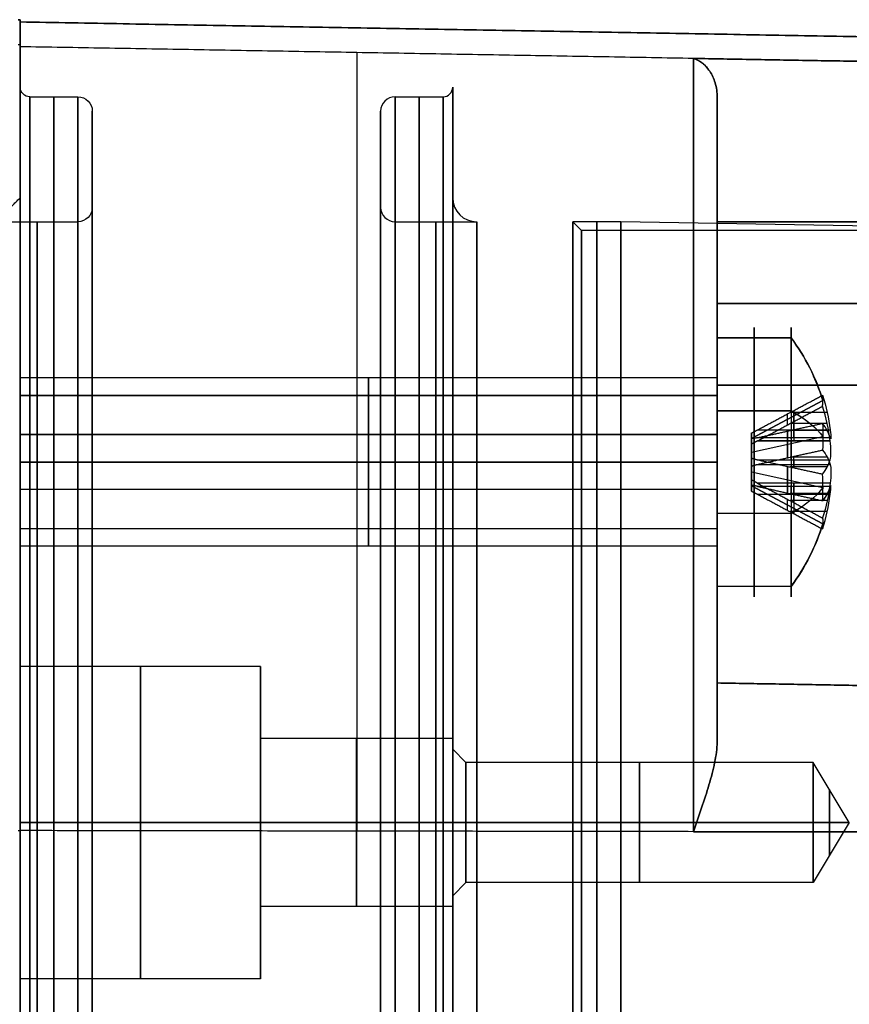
# Model space of a CAD drawing. Header units: millimetres. Extents: x 0 to 284, y -110 to 65.
# Tile 221 of 227: x 246 to 264, y 20 to 40. Entities that reach past the tile are written whole.
import ezdxf

# ---------------------------------------------------------------- set-up
doc = ezdxf.new("R2010")
doc.units = ezdxf.units.MM
doc.layers.add('Layer 01', color=7, linetype='Continuous', true_color=0x000000)

# ---------------------------------------------------------------- blocks, each defined once
blk = doc.blocks.new('Block 01')
at = {"layer": 'Layer 01'}
for p, q in [((246.5, 40.201), (246.456, 40.205)), ((246.5, 40.157), (246.5, 40.201)), ((246.5, 40.157), (280.742, 39.559)), ((263.621, 39.858, 12), (263.621, 39.858, -12)), ((246.5, 36.5), (246.5, 38.8)), ((255.5, 38.8), (255.5, 36.5)), ((246.7, 38.6), (247.7, 38.6)), ((254.3, 38.6), (255.3, 38.6)), ((248, 36.3), (248, 38.3)), ((254, 36.3), (254, 38.3)), ((246, 36), (247.7, 36)), ((254.3, 36), (256, 36)), ((258.18, 35.82), (258, 36)), ((259, 36), (258, 36)), ((269.326, 35.82), (259, 36)), ((269.326, 35.82), (258.18, 35.82)), ((261, 33.652, -31.897), (261, 35.639, -31.897)), ((261, 35.639, 31.897), (261, 33.652, 31.897)), ((280.509, 34.3, 26.063), (261, 34.3, 26.404)), ((261, 34.3, -26.404), (280.509, 34.3, -26.063)), ((262.542, 33.588, -29.931), (261, 33.588, -29.931)), ((261, 32.75, -31), (246.5, 32.75, -31)), ((246.5, 32.5, -31), (246.5, 32.75, -31)), ((261, 32.75, 31), (246.5, 32.75, 31)), ((246.5, 32.5, 31), (246.5, 32.75, 31)), ((261, 32.617, -30.332), (261, 32.386, -30.427)), ((261, 32.386, 31.573), (261, 32.617, 31.668)), ((261, 32.386, -30.427), (246.5, 32.386, -30.427)), ((261, 32.386, 31.573), (246.5, 32.386, 31.573)), ((263.204, 32.283, 31.527), (261.72, 31.491, 31.2)), ((261.72, 31.491, -30.8), (263.204, 32.283, -30.473)), ((262.542, 32.069, 28.412), (261, 32.069, 28.412)), ((262.46, 31.999, -30.912), (262.46, 31.77, -30.357)), ((262.463, 31.772, 31.643), (262.463, 32.001, 31.089)), ((263.292, 32.031, 31.101), (262.518, 32.031, 31.101)), ((263.292, 32.031, -30.899), (262.518, 32.031, -30.899)), ((262.598, 31.669, 30.952), (262.598, 32.073, 31.119)), ((262.598, 32.073, -30.881), (262.598, 31.669, -31.048)), ((261, 31.897, -35.639), (261, 31.897, -33.652)), ((261, 31.897, -28.348), (261, 31.897, -26.444)), ((261, 31.897, 26.444), (261, 31.897, 28.348)), ((261, 31.897, 33.652), (261, 31.897, 35.639)), ((263.292, 31.801, 31.656), (262.518, 31.801, 31.656)), ((263.292, 31.801, -30.344), (262.518, 31.801, -30.344)), ((262.598, 31.844, 31.673), (262.598, 31.44, 31.506)), ((262.598, 31.844, -30.327), (262.598, 31.44, -30.494)), ((261, 31.573, 29.614), (246.5, 31.573, 29.614)), ((261, 31.573, -32.386), (261, 31.668, -32.617)), ((261, 31.573, 29.614), (261, 31.668, 29.383)), ((262.46, 31.643, 30.23), (262.46, 31.088, 30.001)), ((262.463, 31.643, -31.772), (262.463, 31.089, -32.001)), ((263.292, 31.656, 30.199), (262.518, 31.656, 30.199)), ((263.292, 31.656, -31.801), (262.518, 31.656, -31.801)), ((262.598, 31.506, 30.56), (262.598, 31.673, 30.156)), ((262.598, 31.673, -31.844), (262.598, 31.506, -31.44)), ((263.204, 31.527, 29.717), (261.72, 31.2, 30.509)), ((263.204, 31.527, -32.283), (261.72, 31.2, -31.491)), ((261.72, 30.51, 30.798), (261.72, 31.49, 31.202)), ((261.72, 31.49, -30.798), (261.72, 30.51, -31.202)), ((261.841, 31.44, -30.494), (263.355, 31.44, -30.494)), ((261.72, 30.798, 31.49), (261.72, 31.202, 30.51)), ((261.72, 30.798, -30.51), (261.72, 31.202, -31.49)), ((246.5, 31, -32.75), (246.5, 31, -32.5)), ((246.5, 31, -29.5), (246.5, 31, -29.25)), ((246.5, 31, 29.25), (246.5, 31, 29.5)), ((246.5, 31, 32.5), (246.5, 31, 32.75)), ((263.292, 31.101, 29.969), (262.518, 31.101, 29.969)), ((263.292, 31.101, -32.031), (262.518, 31.101, -32.031)), ((262.598, 30.952, 30.331), (262.598, 31.119, 29.927)), ((262.598, 30.952, -31.669), (262.598, 31.119, -32.073)), ((262.598, 30.881, 32.073), (262.598, 31.048, 31.669)), ((262.598, 31.048, -30.331), (262.598, 30.881, -29.927)), ((261.72, 30.8, 31.491), (263.204, 30.473, 32.283)), ((261.72, 30.8, -30.509), (263.204, 30.473, -29.717)), ((262.46, 30.912, 31.999), (262.46, 30.357, 31.77)), ((262.463, 30.911, -29.999), (262.463, 30.357, -30.228)), ((263.292, 30.899, 32.031), (262.518, 30.899, 32.031)), ((263.292, 30.899, -29.969), (262.518, 30.899, -29.969)), ((262.598, 30.156, 30.327), (262.598, 30.56, 30.494)), ((262.598, 30.56, -31.506), (262.598, 30.156, -31.673)), ((261, 30.427, 32.386), (246.5, 30.427, 32.386)), ((261, 30.332, -29.383), (261, 30.427, -29.614)), ((261, 30.332, 32.617), (261, 30.427, 32.386)), ((261.72, 30.509, 30.8), (263.204, 29.717, 30.473)), ((263.204, 29.717, -31.527), (261.72, 30.509, -31.2)), ((263.292, 30.344, 31.801), (262.518, 30.344, 31.801)), ((263.292, 30.344, -30.199), (262.518, 30.344, -30.199)), ((262.598, 30.327, 31.844), (262.598, 30.494, 31.44)), ((262.598, 30.327, -30.156), (262.598, 30.494, -30.56)), ((262.598, 30.331, 31.048), (262.598, 29.927, 30.881)), ((262.598, 30.331, -30.952), (262.598, 29.927, -31.119)), ((262.46, 30.23, -31.643), (262.46, 30.001, -31.088)), ((262.463, 29.999, 30.911), (262.463, 30.228, 30.357)), ((263.292, 30.199, 30.344), (262.518, 30.199, 30.344)), ((263.292, 30.199, -31.656), (262.518, 30.199, -31.656)), ((262.542, 29.931, 33.588), (261, 29.931, 33.588)), ((263.292, 29.969, 30.899), (262.518, 29.969, 30.899)), ((263.292, 29.969, -31.101), (262.518, 29.969, -31.101)), ((261, 29.614, -31.573), (246.5, 29.614, -31.573)), ((261, 29.614, 30.427), (246.5, 29.614, 30.427)), ((261, 29.614, -31.573), (261, 29.383, -31.668)), ((261, 29.383, 30.332), (261, 29.614, 30.427)), ((246.5, 29.25, -31), (246.5, 29.5, -31)), ((246.5, 29.25, 31), (246.5, 29.5, 31)), ((261, 29.25, -31), (246.5, 29.25, -31)), ((261, 29.25, 31), (246.5, 29.25, 31)), ((262.542, 28.412, -32.069), (261, 28.412, -32.069)), ((261, 26.444, -31.897), (261, 28.348, -31.897)), ((261, 28.348, 31.897), (261, 26.444, 31.897)), ((246.5, 20.25, -35.5), (246.5, 26.75, -35.5)), ((251.5, 26.75, -35.5), (246.5, 26.75, -35.5)), ((246.5, 20.25, 35.5), (246.5, 26.75, 35.5)), ((251.5, 26.75, 35.5), (246.5, 26.75, 35.5)), ((251.5, 25.25, -35.5), (251.5, 26.75, -35.5)), ((251.5, 25.25, 35.5), (251.5, 26.75, 35.5)), ((261, 26.404, 34.3), (280.509, 26.063, 34.3)), ((261, 26.404, -34.3), (280.509, 26.063, -34.3)), ((255.5, 25.25, -35.5), (251.5, 25.25, -35.5)), ((255.5, 25.25, 35.5), (251.5, 25.25, 35.5)), ((255.5, 25.25, -35.5), (255.5, 25.025, -35.5)), ((255.5, 25.25, 35.5), (255.5, 25.025, 35.5)), ((255.775, 24.75, -35.5), (255.5, 25.025, -35.5)), ((255.775, 24.75, 35.5), (255.5, 25.025, 35.5)), ((263, 24.75, -35.5), (255.775, 24.75, -35.5)), ((263, 24.75, 35.5), (255.775, 24.75, 35.5)), ((263.751, 23.5, -35.5), (263, 24.75, -35.5)), ((263.751, 23.5, 35.5), (263, 24.75, 35.5)), ((246.5, 23.5, -38.75), (246.5, 23.5, -32.25)), ((246.5, 23.5, 32.25), (246.5, 23.5, 38.75)), ((251.5, 23.5, -32.25), (251.5, 23.5, -33.75)), ((251.5, 23.5, -37.25), (251.5, 23.5, -38.75)), ((251.5, 23.5, 38.75), (251.5, 23.5, 37.25)), ((251.5, 23.5, 33.75), (251.5, 23.5, 32.25)), ((255.5, 23.5, -33.75), (255.5, 23.5, -33.975)), ((255.5, 23.5, -37.025), (255.5, 23.5, -37.25)), ((255.5, 23.5, 37.25), (255.5, 23.5, 37.025)), ((255.5, 23.5, 33.975), (255.5, 23.5, 33.75)), ((263.751, 23.5, -35.5), (263, 22.25, -35.5)), ((263.751, 23.5, 35.5), (263, 22.25, 35.5)), ((255.775, 22.25, -35.5), (255.5, 21.975, -35.5)), ((255.775, 22.25, 35.5), (255.5, 21.975, 35.5)), ((263, 22.25, -35.5), (255.775, 22.25, -35.5)), ((263, 22.25, 35.5), (255.775, 22.25, 35.5)), ((255.5, 21.975, -35.5), (255.5, 21.75, -35.5)), ((255.5, 21.975, 35.5), (255.5, 21.75, 35.5)), ((255.5, 21.75, -35.5), (251.5, 21.75, -35.5)), ((251.5, 20.25, -35.5), (251.5, 21.75, -35.5)), ((255.5, 21.75, 35.5), (251.5, 21.75, 35.5)), ((251.5, 20.25, 35.5), (251.5, 21.75, 35.5)), ((251.5, 20.25, -35.5), (246.5, 20.25, -35.5)), ((251.5, 20.25, 35.5), (246.5, 20.25, 35.5))]:
    blk.add_line(p, q, dxfattribs=at)
at = {"layer": 'Layer 01', "extrusion": (-1, 0, 0)}
for centre, radius, start, end in [((84.75, -12, -246.5), 124.951, 180, 185.20512), ((84.75, 12, -246.5), 124.951, 174.79488, 180), ((84.75, 12, -246.5), 124.907, 174.79488, 180), ((84.75, -12, -246.5), 124.907, 180, 185.20512), ((-21.697, -21.697, -246.5), 18.063, 185.2051, 264.7949), ((-21.697, 21.697, -246.5), 18.063, 95.2051, 174.7949), ((-21.697, 21.697, -246.5), 18.019, 95.2051, 174.7949), ((-21.697, -21.697, -246.5), 18.019, 185.2051, 264.7949), ((-21.697, -21.697, -253.504), 17.897, 185.2051, 264.7949), ((0, 0, -246.5), 38.8, 90, 270), ((0, 0, -247.7), 38.6, 90, 270), ((0, 0, -255.3), 38.6, 90, 270), ((-21.697, 21.697, -261), 17.275, 121.6467, 168.3832), ((-21.697, -21.697, -261), 17.275, 191.6168, 258.3832), ((0, 0, -254), 38.3, 90, 270), ((0, 0, -246.5), 36.5, 180, 0), ((0, 0, -246.5), 36.5, 0, 180), ((0, 0, -247.7), 36, 90, 270), ((0, 0, -254.3), 36, 90, 270), ((0, 0, -258.18), 35.82, 90, 270), ((-31, 31, -261.771), 2.8, 157.5517, 337.5517), ((-31, -31, -261.771), 2.8, 67.5517, 247.5517), ((-31, 31, -261.771), 2.8, 337.5517, 157.5517), ((-31, -31, -246.5), 1.5, 67.5517, 247.5517), ((-31, -31, -253.75), 1.75, 90, 270), ((-31, 31, -253.75), 1.75, 90, 270), ((-31, 31, -253.75), 1.5, 157.5517, 337.5517), ((-31, -31, -253.75), 1.5, 67.5517, 247.5517), ((-31, 31, -253.75), 1.5, 337.5517, 157.5517), ((-31, -31, -261.771), 2.8, 247.5517, 67.5517), ((-31, -31, -253.75), 1.5, 247.5517, 67.5517), ((-31, -31, -253.75), 1.75, 270, 90), ((-31, 31, -253.75), 1.75, 270, 90), ((-23.5, -35.5, -249), 3.25, 90, 270), ((-23.5, 35.5, -249), 3.25, 90, 270), ((-23.5, -35.5, -251.5), 3.25, 90, 270), ((-23.5, 35.5, -251.5), 3.25, 90, 270), ((-23.5, -35.5, -251.5), 1.75, 90, 270), ((-23.5, 35.5, -251.5), 1.75, 90, 270), ((-23.5, -35.5, -253.5), 1.75, 90, 270), ((-23.5, 35.5, -253.5), 1.75, 90, 270), ((-23.5, -35.5, -255.5), 1.75, 90, 270), ((-23.5, 35.5, -255.5), 1.75, 90, 270), ((-23.5, -35.5, -259.387), 1.25, 90, 270), ((-23.5, 35.5, -259.387), 1.25, 90, 270), ((-23.5, -35.5, -263.338), 0.688, 90, 270), ((-23.5, 35.5, -263.338), 0.688, 90, 270), ((-23.5, -35.5, -249), 3.25, 270, 90), ((-23.5, 35.5, -249), 3.25, 270, 90), ((-23.5, -35.5, -251.5), 3.25, 270, 90), ((-23.5, 35.5, -251.5), 3.25, 270, 90), ((-23.5, -35.5, -253.5), 1.75, 270, 90), ((-23.5, 35.5, -253.5), 1.75, 270, 90), ((-23.5, -35.5, -255.5), 1.75, 270, 90), ((-23.5, 35.5, -255.5), 1.75, 270, 90), ((-23.5, -35.5, -259.387), 1.25, 270, 90), ((-23.5, 35.5, -259.387), 1.25, 270, 90), ((-23.5, -35.5, -263.338), 0.688, 270, 90), ((-23.5, 35.5, -263.338), 0.688, 270, 90), ((-12, 84.75, -246.5), 124.951, 264.79488, 270), ((-12, -84.75, -246.5), 124.951, 90, 95.20512), ((-12, -84.75, -246.5), 124.907, 90, 95.20512), ((-12, 84.75, -246.5), 124.907, 264.79488, 270)]:
    blk.add_arc(centre, radius, start, end, dxfattribs=at)
at = {"layer": 'Layer 01', "extrusion": (-1, -3.28287e-19, -3.28287e-19)}
blk.add_arc((-21.697, 21.697, -260.509), 17.775, 95.2051, 174.7949, dxfattribs=at)
at = {"layer": 'Layer 01', "extrusion": (-1, -5.40389e-21, 5.40389e-21)}
blk.add_arc((-21.697, -21.697, -260.509), 17.775, 185.2051, 264.7949, dxfattribs=at)
at = {"layer": 'Layer 01', "extrusion": (0, -1.94289e-15, -1)}
for centre, radius, start, end in [((-246.7, 38.8), 0.2, 270, 360), ((-247.7, 38.3), 0.3, 90, 180), ((-247.7, 36.3), 0.3, 180, 270)]:
    blk.add_arc(centre, radius, start, end, dxfattribs=at)
at = {"layer": 'Layer 01'}
for centre, radius, start, end in [((255.3, 38.8), 0.2, 270, 360), ((254.3, 38.3), 0.3, 90, 180), ((256, 36.5), 0.5, 180, 270), ((254.3, 36.3), 0.3, 180, 270)]:
    blk.add_arc(centre, radius, start, end, dxfattribs=at)
at = {"layer": 'Layer 01', "extrusion": (1, 0, 0)}
for centre, radius, start, end in [((0, 0, 255.5), 38.8, 270, 90), ((0, 0, 246.7), 38.6, 270, 90), ((0, 0, 247.2), 38.6, 270, 90), ((0, 0, 254.3), 38.6, 270, 90), ((0, 0, 254.8), 38.6, 270, 90), ((0, 0, 248), 38.3, 270, 90), ((0, 0, 254), 38.3, 270, 90), ((0, 0, 254), 36.3, 270, 90), ((0, 0, 246.85), 36, 270, 90), ((0, 0, 254.3), 36, 270, 90), ((0, 0, 255.15), 36, 270, 90), ((0, 0, 258), 36, 270, 90), ((31, -31, 246.5), 1.75, 270, 90), ((31, 31, 246.5), 1.75, 270, 90), ((31, 31, 246.5), 1.5, 202.4483, 22.4483), ((31, 31, 246.5), 1.5, 22.4483, 202.4483), ((31, -31, 246.5), 1.5, 112.4483, 292.4483), ((31.784, 30.675, 262.545), 0.3, 112.4483, 202.4483), ((31.784, -31.325, 262.545), 0.3, 112.4483, 202.4483), ((31.325, 31.784, 262.545), 0.3, 202.4483, 292.4483), ((31.325, -30.216, 262.545), 0.3, 202.4483, 292.4483), ((31, -31, 246.5), 1.75, 90, 270), ((31, 31, 246.5), 1.75, 90, 270), ((30.675, 30.216, 262.545), 0.3, 22.4483, 112.4483), ((30.675, -31.784, 262.545), 0.3, 22.4483, 112.4483), ((30.216, 31.325, 262.545), 0.3, 292.4483, 22.4483), ((30.216, -30.675, 262.545), 0.3, 292.4483, 22.4483), ((23.5, -35.5, 246.5), 3.25, 270, 90), ((23.5, 35.5, 246.5), 3.25, 270, 90), ((23.5, -35.5, 246.5), 3.25, 90, 270), ((23.5, 35.5, 246.5), 3.25, 90, 270), ((23.5, -35.5, 251.5), 1.75, 90, 270), ((23.5, 35.5, 251.5), 1.75, 90, 270)]:
    blk.add_arc(centre, radius, start, end, dxfattribs=at)
at = {"layer": 'Layer 01', "extrusion": (-1, 3.68001e-19, 3.68001e-19)}
blk.add_arc((-21.697, 21.697, -261), 17.275, 101.6168, 168.3832, dxfattribs=at)
at = {"layer": 'Layer 01', "extrusion": (-1, -1.7901e-18, 1.7901e-18)}
blk.add_arc((-21.697, -21.697, -261), 17.275, 191.6168, 258.3832, dxfattribs=at)
at = {"layer": 'Layer 01', "extrusion": (1, 1.52484e-18, 3.24977e-18)}
blk.add_arc((36, 23, 261), 3.404, 39.7267, 90, dxfattribs=at)
at = {"layer": 'Layer 01', "extrusion": (1, -5.84071e-18, 1.24478e-17)}
blk.add_arc((36, -23, 261), 3.404, 270, 320.2733, dxfattribs=at)
at = {"layer": 'Layer 01', "extrusion": (-1, -7.01059e-31, -3.71041e-16)}
blk.add_arc((0, 0, -248), 38.3, 90, 270, dxfattribs=at)
at = {"layer": 'Layer 01', "extrusion": (-1, -9.13859e-18, 6.38261e-66)}
blk.add_arc((0, 0, -255.5), 36.5, 90, 270, dxfattribs=at)
at = {"layer": 'Layer 01', "extrusion": (1, -8.36613e-31, -3.91484e-16)}
blk.add_arc((0, 0, 248), 36.3, 270, 90, dxfattribs=at)
at = {"layer": 'Layer 01', "extrusion": (-1, -9.13859e-18, 8.16279e-33)}
blk.add_arc((0, 0, -256), 36, 90, 270, dxfattribs=at)
at = {"layer": 'Layer 01', "extrusion": (-1, -9.13859e-18, 0)}
for centre, radius in [((0, 0, -258.5), 36), ((-23.5, -35.5, -255.775), 1.25), ((-23.5, 35.5, -255.775), 1.25), ((-23.5, -35.5, -263), 1.25), ((-23.5, 35.5, -263), 1.25)]:
    blk.add_arc(centre, radius, 90, 270, dxfattribs=at)
at = {"layer": 'Layer 01', "extrusion": (-1, -9.13859e-18, 5.74435e-66)}
blk.add_arc((0, 0, -259), 36, 90, 270, dxfattribs=at)
at = {"layer": 'Layer 01', "extrusion": (1, -2.66497e-18, 6.45028e-18)}
for radius, start, end in [(2.8, 202.4483, 22.4483), (2.8, 22.4483, 202.4483), (1.5, 22.4483, 202.4483)]:
    blk.add_arc((31, 31, 261), radius, start, end, dxfattribs=at)
at = {"layer": 'Layer 01', "extrusion": (1, 6.45028e-18, 2.66497e-18)}
for radius, start, end in [(2.8, 292.4483, 112.4483), (1.5, 292.4483, 112.4483), (2.8, 112.4483, 292.4483)]:
    blk.add_arc((31, -31, 261), radius, start, end, dxfattribs=at)
at = {"layer": 'Layer 01', "extrusion": (-1, 7.75201e-15, -1.87629e-14)}
blk.add_arc((-31, 31, -262.542), 2.8, 157.5517, 247.5517, dxfattribs=at)
at = {"layer": 'Layer 01', "extrusion": (1, -1.87629e-14, -7.75201e-15)}
blk.add_arc((31, -31, 262.542), 2.8, 292.4483, 22.4483, dxfattribs=at)
at = {"layer": 'Layer 01', "extrusion": (-2.8728e-14, -0.381849, 0.924225)}
blk.add_arc((258.4, 16.814, -40.488), 5, 16.1021, 34.0558, dxfattribs=at)
at = {"layer": 'Layer 01', "extrusion": (1, 7.75201e-15, -1.87629e-14)}
for centre in [(31, 31, 262.542), (31, -31, 262.542)]:
    blk.add_arc(centre, 2.8, 22.4483, 112.4483, dxfattribs=at)
at = {"layer": 'Layer 01', "extrusion": (-2.65997e-17, 0.381849, -0.924225)}
for start, end in [(145.9442, 163.8979), (196.1021, 214.0558)]:
    blk.add_arc((-258.4, 40.488, -16.814), 5, start, end, dxfattribs=at)
at = {"layer": 'Layer 01', "extrusion": (-1, -9.13859e-18, 1.85524e-32)}
for centre, start, end in [((-31, -31, -261), 90, 270), ((-31, -31, -261), 270, 90), ((-31, 31, -261), 270, 90)]:
    blk.add_arc(centre, 1.75, start, end, dxfattribs=at)
at = {"layer": 'Layer 01', "extrusion": (0, -0.381849, 0.924225)}
for centre, radius, start, end in [((258.4, 16.814, -40.488), 5, 16.1021, 22.7706), ((258.4, 40.488, 17.114), 4.991, 6.9046, 16.0765), ((258.4, 16.814, -40.488), 5, 338.3058, 343.8979), ((258.4, 16.814, -40.488), 5, 325.9442, 340.7099)]:
    blk.add_arc(centre, radius, start, end, dxfattribs=at)
at = {"layer": 'Layer 01', "extrusion": (-1, -9.13859e-18, 9.27622e-33)}
blk.add_arc((-31, 31, -261), 1.75, 90, 270, dxfattribs=at)
at = {"layer": 'Layer 01', "extrusion": (-1, 2.66497e-18, -6.45028e-18)}
blk.add_arc((-31, 31, -261), 1.5, 157.5517, 337.5517, dxfattribs=at)
at = {"layer": 'Layer 01', "extrusion": (-1, -7.07256e-47, -7.07256e-47)}
blk.add_arc((-32.6, 32.6, -261), 6.196, 270, 0, dxfattribs=at)
at = {"layer": 'Layer 01', "extrusion": (-1, 1.12856e-60, -1.12856e-60)}
blk.add_arc((-32.6, -32.6, -261), 6.196, 0, 90, dxfattribs=at)
at = {"layer": 'Layer 01', "extrusion": (-0.5, 0.800402, 0.330691)}
for centre, start, end in [((-235.578, 65.834, -95.337), 164.7844, 171.8718), ((-235.578, 7.322, -115.84), 168.3281, 171.8718), ((-235.578, 7.322, -115.84), 164.7844, 168.3281)]:
    blk.add_arc(centre, 4.854, start, end, dxfattribs=at)
at = {"layer": 'Layer 01', "extrusion": (8.0902e-14, 0.381849, -0.924225)}
blk.add_arc((-258.4, 40.488, -16.514), 4.991, 163.9235, 173.0954, dxfattribs=at)
at = {"layer": 'Layer 01', "extrusion": (2.26178e-14, 0.381849, -0.924225)}
blk.add_arc((-258.4, 16.814, 40.788), 4.991, 163.9235, 173.0954, dxfattribs=at)
at = {"layer": 'Layer 01', "extrusion": (-1, -1.87629e-14, -7.75201e-15)}
for centre in [(-31, -31, -262.542), (-31, 31, -262.542)]:
    blk.add_arc(centre, 2.8, 247.5517, 337.5517, dxfattribs=at)
at = {"layer": 'Layer 01', "extrusion": (6.58919e-14, -0.924225, -0.381849)}
blk.add_arc((258.4, 16.814, -40.488), 5, 325.9442, 343.8979, dxfattribs=at)
at = {"layer": 'Layer 01', "extrusion": (3.37493e-18, -0.924225, -0.381849)}
for start, end in [(325.9442, 343.8979), (16.1021, 34.0558)]:
    blk.add_arc((258.4, -40.488, -16.814), 5, start, end, dxfattribs=at)
at = {"layer": 'Layer 01', "extrusion": (0, -0.924225, -0.381849)}
for start, end in [(327.2452, 343.8979), (16.1021, 34.0558)]:
    blk.add_arc((258.4, 16.814, -40.488), 5, start, end, dxfattribs=at)
at = {"layer": 'Layer 01', "extrusion": (1.91381e-14, -0.381849, 0.924225)}
blk.add_arc((258.4, 16.814, -40.188), 4.991, 6.9046, 16.0765, dxfattribs=at)
at = {"layer": 'Layer 01', "extrusion": (-5.48046e-14, 0.924225, 0.381849)}
for start, end in [(186.9046, 196.0765), (163.9235, 173.0954)]:
    blk.add_arc((-258.4, 16.814, 40.788), 4.991, start, end, dxfattribs=at)
at = {"layer": 'Layer 01', "extrusion": (-0.5, 0.330691, -0.800402)}
for centre, start, end in [((-168.402, -140.236, -144.962), 226.889, 230.4326), ((-168.402, -177.403, -95.337), 226.889, 233.9763), ((-168.402, -140.236, -144.962), 230.4326, 233.9763)]:
    blk.add_arc(centre, 4.854, start, end, dxfattribs=at)
at = {"layer": 'Layer 01', "extrusion": (-4.69754e-14, 0.924225, 0.381849)}
blk.add_arc((-258.4, -40.488, 17.114), 4.991, 186.9046, 196.0765, dxfattribs=at)
at = {"layer": 'Layer 01', "extrusion": (-1, -6.45028e-18, -2.66497e-18)}
blk.add_arc((-31, -31, -261), 1.5, 247.5517, 67.5517, dxfattribs=at)
at = {"layer": 'Layer 01', "extrusion": (1, -5.03181e-18, 2.08957e-18)}
for centre, start, end in [((31.784, 30.675, 261.72), 125.9316, 188.965), ((30.216, 31.325, 261.72), 305.9316, 8.965)]:
    blk.add_arc(centre, 0.3, start, end, dxfattribs=at)
at = {"layer": 'Layer 01', "extrusion": (1, -6.55887e-18, 2.72371e-18)}
for centre, start, end in [((31.784, -31.325, 261.72), 125.9316, 188.965), ((30.216, -30.675, 261.72), 305.9316, 8.965)]:
    blk.add_arc(centre, 0.3, start, end, dxfattribs=at)
at = {"layer": 'Layer 01', "extrusion": (1, -1.32454e-17, -3.18957e-17)}
blk.add_arc((31.325, 31.784, 261.72), 0.3, 215.9316, 278.965, dxfattribs=at)
at = {"layer": 'Layer 01', "extrusion": (1, 4.29689e-19, 1.03472e-18)}
blk.add_arc((31.325, -30.216, 261.72), 0.3, 215.9316, 278.965, dxfattribs=at)
at = {"layer": 'Layer 01', "extrusion": (6.61135e-14, -0.924225, -0.381849)}
blk.add_arc((258.4, 16.814, -40.188), 4.991, 343.9235, 353.0954, dxfattribs=at)
at = {"layer": 'Layer 01', "extrusion": (1.21788e-13, -0.924225, -0.381849)}
blk.add_arc((258.4, -40.488, -16.514), 4.991, 343.9235, 353.0954, dxfattribs=at)
at = {"layer": 'Layer 01', "extrusion": (1.73983e-15, 0.924225, 0.381849)}
blk.add_arc((-258.4, -40.488, 17.114), 4.991, 163.9235, 173.0954, dxfattribs=at)
at = {"layer": 'Layer 01', "extrusion": (1, -2.72371e-18, -6.55887e-18)}
blk.add_arc((30.675, 30.216, 261.72), 0.3, 35.9316, 98.965, dxfattribs=at)
at = {"layer": 'Layer 01', "extrusion": (1, -9.47557e-19, -2.28178e-18)}
blk.add_arc((30.675, -31.784, 261.72), 0.3, 35.9316, 98.965, dxfattribs=at)
at = {"layer": 'Layer 01', "extrusion": (-0.5, -0.330691, 0.800402)}
for centre, start, end in [((116.689, 204.778, -115.84), 50.4326, 53.9763), ((116.689, 167.612, -165.465), 46.889, 53.9763), ((116.689, 204.778, -115.84), 46.889, 50.4326)]:
    blk.add_arc(centre, 4.854, start, end, dxfattribs=at)
at = {"layer": 'Layer 01', "extrusion": (3.21868e-14, 0.381849, -0.924225)}
blk.add_arc((-258.4, 40.488, -16.514), 4.991, 186.9046, 196.0765, dxfattribs=at)
at = {"layer": 'Layer 01', "extrusion": (1.30487e-14, 0.381849, -0.924225)}
blk.add_arc((-258.4, 16.814, 40.788), 4.991, 186.9046, 196.0765, dxfattribs=at)
at = {"layer": 'Layer 01', "extrusion": (-2.052e-15, -0.924225, -0.381849)}
blk.add_arc((258.4, 16.814, -40.488), 5, 16.1021, 34.0558, dxfattribs=at)
at = {"layer": 'Layer 01', "extrusion": (1.53105e-13, -0.924225, -0.381849)}
blk.add_arc((258.4, 16.814, -40.188), 4.991, 6.9046, 16.0765, dxfattribs=at)
at = {"layer": 'Layer 01', "extrusion": (-1.13089e-14, -0.924225, -0.381849)}
blk.add_arc((258.4, -40.488, -16.514), 4.991, 6.9046, 16.0765, dxfattribs=at)
at = {"layer": 'Layer 01', "extrusion": (1.16568e-13, -0.381849, 0.924225)}
blk.add_arc((258.4, 16.814, -40.188), 4.991, 343.9235, 353.0954, dxfattribs=at)
at = {"layer": 'Layer 01', "extrusion": (3.47966e-15, -0.381849, 0.924225)}
blk.add_arc((258.4, 40.488, 17.114), 4.991, 343.9235, 353.0954, dxfattribs=at)
at = {"layer": 'Layer 01', "extrusion": (-1, -7.75201e-15, 1.87629e-14)}
blk.add_arc((-31, -31, -262.542), 2.8, 337.5517, 67.5517, dxfattribs=at)
at = {"layer": 'Layer 01', "extrusion": (1, 1.87629e-14, 7.75201e-15)}
blk.add_arc((31, 31, 262.542), 2.8, 112.4483, 202.4483, dxfattribs=at)
at = {"layer": 'Layer 01', "extrusion": (-2.9184e-14, -0.381849, 0.924225)}
blk.add_arc((258.4, 16.814, -40.488), 5, 325.9442, 343.8979, dxfattribs=at)
at = {"layer": 'Layer 01', "extrusion": (-0.5, -0.800402, -0.330691)}
for centre, start, end in [((202.73, -24.711, -165.465), 344.7844, 351.8718), ((202.73, -83.223, -144.962), 344.7844, 348.3281), ((202.73, -83.223, -144.962), 348.3281, 351.8718)]:
    blk.add_arc(centre, 4.854, start, end, dxfattribs=at)
at = {"layer": 'Layer 01', "extrusion": (1, -5.69621e-32, -2.67275e-32)}
blk.add_arc((23, 36, 261), 3.404, 360, 50.2733, dxfattribs=at)
at = {"layer": 'Layer 01', "extrusion": (1, 6.11877e-18, -2.87102e-18)}
blk.add_arc((23, -36, 261), 3.404, 309.7267, 0, dxfattribs=at)
at = {"layer": 'Layer 01', "extrusion": (1, 9.13859e-18, -1.06448e-32)}
for centre in [(23.5, -35.5, 255.5), (23.5, 35.5, 255.5)]:
    blk.add_arc(centre, 1.525, 270, 90, dxfattribs=at)
at = {"layer": 'Layer 01', "extrusion": (1, 9.13859e-18, 1.06448e-32)}
for centre in [(23.5, -35.5, 255.5), (23.5, 35.5, 255.5)]:
    blk.add_arc(centre, 1.525, 90, 270, dxfattribs=at)
at = {"layer": 'Layer 01', "extrusion": (1, 9.13859e-18, 0)}
for centre in [(23.5, -35.5, 255.775), (23.5, 35.5, 255.775), (23.5, -35.5, 263), (23.5, 35.5, 263)]:
    blk.add_arc(centre, 1.25, 90, 270, dxfattribs=at)
at = {"layer": 'Layer 01'}
for points in [[(246.456, 40.205, -12), (246.478, 40.203, -12), (246.5, 40.201, -12)], [(246.456, 40.205, 12), (246.478, 40.203, 12), (246.5, 40.201, 12)], [(246.5, 40.201, 12), (246.5, 40.201), (246.5, 40.201, -12)], [(246.5, 40.157, 12), (246.5, 40.157), (246.5, 40.157, -12)], [(280.742, 39.559, 12), (263.621, 39.858, 12), (246.5, 40.157, 12)], [(246.5, 40.157, -12), (263.621, 39.858, -12), (280.742, 39.559, -12)], [(246.456, 39.689, -23.336), (246.478, 39.687, -23.336), (246.5, 39.686, -23.336)], [(246.456, 39.689, 23.336), (246.478, 39.687, 23.336), (246.5, 39.686, 23.336)], [(260.509, 39.398, 23.31), (253.504, 39.52, 23.321), (246.5, 39.642, 23.332)], [(260.509, 39.398, -23.31), (253.504, 39.52, -23.321), (246.5, 39.642, -23.332)], [(260.509, 39.398, 23.31), (270.509, 39.225, 23.294), (280.509, 39.051, 23.278)], [(280.509, 39.051, -23.278), (270.509, 39.225, -23.294), (260.509, 39.398, -23.31)], [(246, 36), (246.25, 36.25), (246.5, 36.5)], [(261, 32.6, -26.404), (261, 34.3, -26.404), (261, 36, -26.404)], [(261, 36, 26.404), (261, 34.3, 26.404), (261, 32.6, 26.404)], [(261, 36, 26.404), (270.754, 36, 26.234), (280.509, 36, 26.063)], [(280.509, 36, -26.063), (270.754, 36, -26.234), (261, 36, -26.404)], [(261, 33.588, 32.069), (261.771, 33.588, 32.069), (262.542, 33.588, 32.069)], [(261, 32.6, 26.404), (270.754, 32.6, 26.234), (280.509, 32.6, 26.063)], [(280.509, 32.6, -26.063), (270.754, 32.6, -26.234), (261, 32.6, -26.404)], [(246.5, 32.386, 31.573), (253.75, 32.386, 31.573), (261, 32.386, 31.573)], [(261.841, 31.669, 30.952), (262.518, 32.031, 31.101), (263.196, 32.392, 31.25)], [(261.841, 31.669, -31.048), (262.518, 32.031, -30.899), (263.196, 32.392, -30.75)], [(261, 32.069, -33.588), (261.771, 32.069, -33.588), (262.542, 32.069, -33.588)], [(261.841, 31.44, 31.506), (262.518, 31.801, 31.656), (263.196, 32.163, 31.805)], [(261.841, 31.44, -30.494), (262.518, 31.801, -30.344), (263.196, 32.163, -30.195)], [(261.841, 31.506, 30.56), (262.518, 31.656, 30.199), (263.196, 31.805, 29.837)], [(261.841, 31.506, -31.44), (262.518, 31.656, -31.801), (263.196, 31.805, -32.163)], [(246.5, 31.573, -32.386), (253.75, 31.573, -32.386), (261, 31.573, -32.386)], [(261.72, 31.372, 31.487), (261.72, 31.49, 31.202), (261.72, 31.608, 30.917)], [(261.72, 31.372, -30.513), (261.72, 31.49, -30.798), (261.72, 31.608, -31.083)], [(261.841, 31.669, 30.952), (262.598, 31.669, 30.952), (263.355, 31.669, 30.952)], [(261.841, 31.669, -31.048), (262.598, 31.669, -31.048), (263.355, 31.669, -31.048)], [(261.72, 31.487, 30.628), (261.72, 31.202, 30.51), (261.72, 30.917, 30.392)], [(261.72, 31.487, -31.372), (261.72, 31.202, -31.49), (261.72, 30.917, -31.608)], [(263.355, 31.506, 30.56), (262.598, 31.506, 30.56), (261.841, 31.506, 30.56)], [(263.355, 31.506, -31.44), (262.598, 31.506, -31.44), (261.841, 31.506, -31.44)], [(263.355, 31.44, 31.506), (262.598, 31.44, 31.506), (261.841, 31.44, 31.506)], [(263.355, 31.44, -30.494), (262.598, 31.44, -30.494), (261.841, 31.44, -30.494)], [(261.841, 30.952, 30.331), (262.518, 31.101, 29.969), (263.196, 31.25, 29.608)], [(261.841, 30.952, -31.669), (262.518, 31.101, -32.031), (263.196, 31.25, -32.392)], [(246.5, 31, -32.75), (253.75, 31, -32.75), (261, 31, -32.75)], [(261, 31, -29.25), (253.75, 31, -29.25), (246.5, 31, -29.25)], [(246.5, 31, 29.25), (253.75, 31, 29.25), (261, 31, 29.25)], [(261, 31, 32.75), (253.75, 31, 32.75), (246.5, 31, 32.75)], [(261.72, 30.513, 31.372), (261.72, 30.798, 31.49), (261.72, 31.083, 31.608)], [(261.72, 30.513, -30.628), (261.72, 30.798, -30.51), (261.72, 31.083, -30.392)], [(261.841, 31.048, 31.669), (262.518, 30.899, 32.031), (263.196, 30.75, 32.392)], [(261.841, 31.048, 31.669), (262.598, 31.048, 31.669), (263.355, 31.048, 31.669)], [(261.841, 31.048, -30.331), (262.518, 30.899, -29.969), (263.196, 30.75, -29.608)], [(261.841, 31.048, -30.331), (262.598, 31.048, -30.331), (263.355, 31.048, -30.331)], [(261.841, 30.952, 30.331), (262.598, 30.952, 30.331), (263.355, 30.952, 30.331)], [(261.841, 30.952, -31.669), (262.598, 30.952, -31.669), (263.355, 30.952, -31.669)], [(261.72, 30.628, 30.513), (261.72, 30.51, 30.798), (261.72, 30.392, 31.083)], [(261.72, 30.628, -31.487), (261.72, 30.51, -31.202), (261.72, 30.392, -30.917)], [(263.355, 30.56, 30.494), (262.598, 30.56, 30.494), (261.841, 30.56, 30.494)], [(261.841, 30.56, 30.494), (262.518, 30.199, 30.344), (263.196, 29.837, 30.195)], [(263.355, 30.56, -31.506), (262.598, 30.56, -31.506), (261.841, 30.56, -31.506)], [(261.841, 30.56, -31.506), (262.518, 30.199, -31.656), (263.196, 29.837, -31.805)], [(261, 30.427, -29.614), (253.75, 30.427, -29.614), (246.5, 30.427, -29.614)], [(263.355, 30.494, 31.44), (262.598, 30.494, 31.44), (261.841, 30.494, 31.44)], [(261.841, 30.494, 31.44), (262.518, 30.344, 31.801), (263.196, 30.195, 32.163)], [(263.355, 30.494, -30.56), (262.598, 30.494, -30.56), (261.841, 30.494, -30.56)], [(261.841, 30.494, -30.56), (262.518, 30.344, -30.199), (263.196, 30.195, -29.837)], [(261.841, 30.331, 31.048), (262.518, 29.969, 30.899), (263.196, 29.608, 30.75)], [(261.841, 30.331, 31.048), (262.598, 30.331, 31.048), (263.355, 30.331, 31.048)], [(261.841, 30.331, -30.952), (262.518, 29.969, -31.101), (263.196, 29.608, -31.25)], [(261.841, 30.331, -30.952), (262.598, 30.331, -30.952), (263.355, 30.331, -30.952)], [(262.542, 29.931, -28.412), (261.771, 29.931, -28.412), (261, 29.931, -28.412)], [(261, 29.614, 30.427), (253.75, 29.614, 30.427), (246.5, 29.614, 30.427)], [(262.542, 28.412, 29.931), (261.771, 28.412, 29.931), (261, 28.412, 29.931)], [(261, 26.404, -36), (261, 26.404, -34.3), (261, 26.404, -32.6)], [(261, 26.404, 32.6), (261, 26.404, 34.3), (261, 26.404, 36)], [(280.509, 26.063, 32.6), (270.754, 26.234, 32.6), (261, 26.404, 32.6)], [(261, 26.404, 36), (270.754, 26.234, 36), (280.509, 26.063, 36)], [(261, 26.404, -36), (270.754, 26.234, -36), (280.509, 26.063, -36)], [(261, 26.404, -32.6), (270.754, 26.234, -32.6), (280.509, 26.063, -32.6)], [(246.5, 23.5, -38.75), (249, 23.5, -38.75), (251.5, 23.5, -38.75)], [(251.5, 23.5, -32.25), (249, 23.5, -32.25), (246.5, 23.5, -32.25)], [(246.5, 23.5, 32.25), (249, 23.5, 32.25), (251.5, 23.5, 32.25)], [(251.5, 23.5, 38.75), (249, 23.5, 38.75), (246.5, 23.5, 38.75)], [(251.5, 23.5, -37.25), (253.5, 23.5, -37.25), (255.5, 23.5, -37.25)], [(255.5, 23.5, -33.75), (253.5, 23.5, -33.75), (251.5, 23.5, -33.75)], [(251.5, 23.5, 33.75), (253.5, 23.5, 33.75), (255.5, 23.5, 33.75)], [(255.5, 23.5, 37.25), (253.5, 23.5, 37.25), (251.5, 23.5, 37.25)], [(255.5, 23.5, -33.975), (255.637, 23.5, -34.112), (255.775, 23.5, -34.25)], [(255.775, 23.5, -36.75), (255.637, 23.5, -36.887), (255.5, 23.5, -37.025)], [(255.5, 23.5, 37.025), (255.637, 23.5, 36.887), (255.775, 23.5, 36.75)], [(255.775, 23.5, 34.25), (255.637, 23.5, 34.112), (255.5, 23.5, 33.975)], [(255.775, 23.5, -34.25), (259.387, 23.5, -34.25), (263, 23.5, -34.25)], [(263, 23.5, -36.75), (259.387, 23.5, -36.75), (255.775, 23.5, -36.75)], [(255.775, 23.5, 36.75), (259.387, 23.5, 36.75), (263, 23.5, 36.75)], [(263, 23.5, 34.25), (259.387, 23.5, 34.25), (255.775, 23.5, 34.25)], [(263.751, 23.5, -35.5), (263.376, 23.5, -36.125), (263, 23.5, -36.75)], [(263, 23.5, -34.25), (263.376, 23.5, -34.875), (263.751, 23.5, -35.5)], [(263.751, 23.5, 35.5), (263.376, 23.5, 34.875), (263, 23.5, 34.25)], [(263, 23.5, 36.75), (263.376, 23.5, 36.125), (263.751, 23.5, 35.5)], [(246.456, 23.336, -39.689), (246.478, 23.336, -39.687), (246.5, 23.336, -39.686)], [(246.456, 23.336, 39.689), (246.478, 23.336, 39.687), (246.5, 23.336, 39.686)], [(260.509, 23.31, 39.398), (253.504, 23.321, 39.52), (246.5, 23.332, 39.642)], [(260.509, 23.31, -39.398), (253.504, 23.321, -39.52), (246.5, 23.332, -39.642)], [(280.509, 23.278, 39.051), (270.509, 23.294, 39.225), (260.509, 23.31, 39.398)], [(260.509, 23.31, -39.398), (270.509, 23.294, -39.225), (280.509, 23.278, -39.051)]]:
    blk.add_open_spline(points, degree=2, dxfattribs=at)
for points, knots in [([(261, 38.618, 25.176), (261, 38.732, 25.038), (260.98, 38.833, 24.895), (260.919, 39.013, 24.597), (260.878, 39.091, 24.441), (260.739, 39.285, 23.97), (260.624, 39.366, 23.644), (260.509, 39.398, 23.31)], [-2.12579, -2.12579, -2.12579, -2.12579, -1.594343, -1.594343, -1.062895, -1.062895, 0, 0, 0, 0]), ([(260.509, 39.398, -23.31), (260.566, 39.382, -23.475), (260.624, 39.354, -23.643), (260.733, 39.273, -23.968), (260.785, 39.22, -24.127), (260.878, 39.091, -24.441), (260.919, 39.013, -24.597), (260.98, 38.833, -24.895), (261, 38.732, -25.038), (261, 38.618, -25.176)], [-2.122945, -2.122945, -2.122945, -2.122945, -1.592209, -1.592209, -1.061473, -1.061473, -0.530736, -0.530736, 0, 0, 0, 0]), ([(263.355, 31.669, 30.952), (263.364, 31.596, 30.922), (263.37, 31.537, 30.862), (263.37, 31.477, 30.717), (263.364, 31.476, 30.633), (263.355, 31.506, 30.56)], [0, 0, 0, 0, 0.2423369, 0.2423369, 0.4846737, 0.4846737, 0.4846737, 0.4846737]), ([(263.355, 31.669, -31.048), (263.364, 31.596, -31.078), (263.37, 31.537, -31.138), (263.37, 31.477, -31.283), (263.364, 31.476, -31.367), (263.355, 31.506, -31.44)], [0, 0, 0, 0, 0.2423369, 0.2423369, 0.4846737, 0.4846737, 0.4846737, 0.4846737]), ([(263.355, 31.048, -30.331), (263.364, 31.078, -30.404), (263.37, 31.138, -30.463), (263.37, 31.283, -30.523), (263.364, 31.367, -30.524), (263.355, 31.44, -30.494)], [0, 0, 0, 0, 0.2423369, 0.2423369, 0.4846737, 0.4846737, 0.4846737, 0.4846737]), ([(263.355, 31.048, 31.669), (263.364, 31.078, 31.596), (263.37, 31.138, 31.537), (263.37, 31.283, 31.477), (263.364, 31.367, 31.476), (263.355, 31.44, 31.506)], [0, 0, 0, 0, 0.2423369, 0.2423369, 0.4846737, 0.4846737, 0.4846737, 0.4846737]), ([(263.355, 30.952, 30.331), (263.364, 30.922, 30.404), (263.37, 30.862, 30.463), (263.37, 30.717, 30.523), (263.364, 30.633, 30.524), (263.355, 30.56, 30.494)], [0, 0, 0, 0, 0.2423369, 0.2423369, 0.4846737, 0.4846737, 0.4846737, 0.4846737]), ([(263.355, 30.952, -31.669), (263.364, 30.922, -31.596), (263.37, 30.862, -31.537), (263.37, 30.717, -31.477), (263.364, 30.633, -31.476), (263.355, 30.56, -31.506)], [0, 0, 0, 0, 0.2423369, 0.2423369, 0.4846737, 0.4846737, 0.4846737, 0.4846737]), ([(263.355, 30.331, -30.952), (263.364, 30.404, -30.922), (263.37, 30.463, -30.862), (263.37, 30.523, -30.717), (263.364, 30.524, -30.633), (263.355, 30.494, -30.56)], [0, 0, 0, 0, 0.2423369, 0.2423369, 0.4846737, 0.4846737, 0.4846737, 0.4846737]), ([(263.355, 30.331, 31.048), (263.364, 30.404, 31.078), (263.37, 30.463, 31.138), (263.37, 30.523, 31.283), (263.364, 30.524, 31.367), (263.355, 30.494, 31.44)], [0, 0, 0, 0, 0.2423369, 0.2423369, 0.4846737, 0.4846737, 0.4846737, 0.4846737]), ([(260.509, 23.31, 39.398), (260.566, 23.475, 39.382), (260.624, 23.643, 39.354), (260.733, 23.968, 39.273), (260.785, 24.127, 39.22), (260.878, 24.441, 39.091), (260.919, 24.597, 39.013), (260.98, 24.895, 38.833), (261, 25.038, 38.732), (261, 25.176, 38.618)], [-2.122945, -2.122945, -2.122945, -2.122945, -1.592209, -1.592209, -1.061473, -1.061473, -0.530736, -0.530736, 0, 0, 0, 0]), ([(261, 25.176, -38.618), (261, 25.038, -38.732), (260.98, 24.895, -38.833), (260.919, 24.597, -39.013), (260.878, 24.441, -39.091), (260.739, 23.97, -39.285), (260.624, 23.644, -39.366), (260.509, 23.31, -39.398)], [-2.12579, -2.12579, -2.12579, -2.12579, -1.594343, -1.594343, -1.062895, -1.062895, 0, 0, 0, 0])]:
    blk.add_open_spline(points, degree=3, knots=knots, dxfattribs=at)
for points in [[(261.72, 31.608, 30.917), (261.76, 31.627, 30.931), (261.8, 31.647, 30.943), (261.841, 31.669, 30.952)], [(261.72, 31.608, -31.083), (261.76, 31.627, -31.069), (261.8, 31.647, -31.057), (261.841, 31.669, -31.048)], [(261.841, 31.506, 30.56), (261.8, 31.497, 30.582), (261.76, 31.491, 30.605), (261.72, 31.487, 30.628)], [(261.841, 31.506, -31.44), (261.8, 31.497, -31.418), (261.76, 31.491, -31.395), (261.72, 31.487, -31.372)], [(261.841, 31.44, 31.506), (261.8, 31.418, 31.497), (261.76, 31.395, 31.491), (261.72, 31.372, 31.487)], [(261.841, 31.44, -30.494), (261.8, 31.418, -30.503), (261.76, 31.395, -30.509), (261.72, 31.372, -30.513)], [(261.72, 31.083, 31.608), (261.76, 31.069, 31.627), (261.8, 31.057, 31.647), (261.841, 31.048, 31.669)], [(261.72, 31.083, -30.392), (261.76, 31.069, -30.373), (261.8, 31.057, -30.353), (261.841, 31.048, -30.331)], [(261.72, 30.917, 30.392), (261.76, 30.931, 30.373), (261.8, 30.943, 30.353), (261.841, 30.952, 30.331)], [(261.72, 30.917, -31.608), (261.76, 30.931, -31.627), (261.8, 30.943, -31.647), (261.841, 30.952, -31.669)], [(261.841, 30.56, 30.494), (261.8, 30.582, 30.503), (261.76, 30.605, 30.509), (261.72, 30.628, 30.513)], [(261.841, 30.56, -31.506), (261.8, 30.582, -31.497), (261.76, 30.605, -31.491), (261.72, 30.628, -31.487)], [(261.841, 30.494, 31.44), (261.8, 30.503, 31.418), (261.76, 30.509, 31.395), (261.72, 30.513, 31.372)], [(261.841, 30.494, -30.56), (261.8, 30.503, -30.582), (261.76, 30.509, -30.605), (261.72, 30.513, -30.628)], [(261.72, 30.392, 31.083), (261.76, 30.373, 31.069), (261.8, 30.353, 31.057), (261.841, 30.331, 31.048)], [(261.72, 30.392, -30.917), (261.76, 30.373, -30.931), (261.8, 30.353, -30.943), (261.841, 30.331, -30.952)]]:
    blk.add_rational_spline(points, [1, 0.99539040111, 0.99539040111, 1], degree=3, dxfattribs=at)

msp = doc.modelspace()

# ---------------------------------------------------------------- block references
at = {"layer": 'Layer 01'}
msp.add_blockref('Block 01', (0, 0), dxfattribs=at)

doc.saveas('drawing.dxf')
